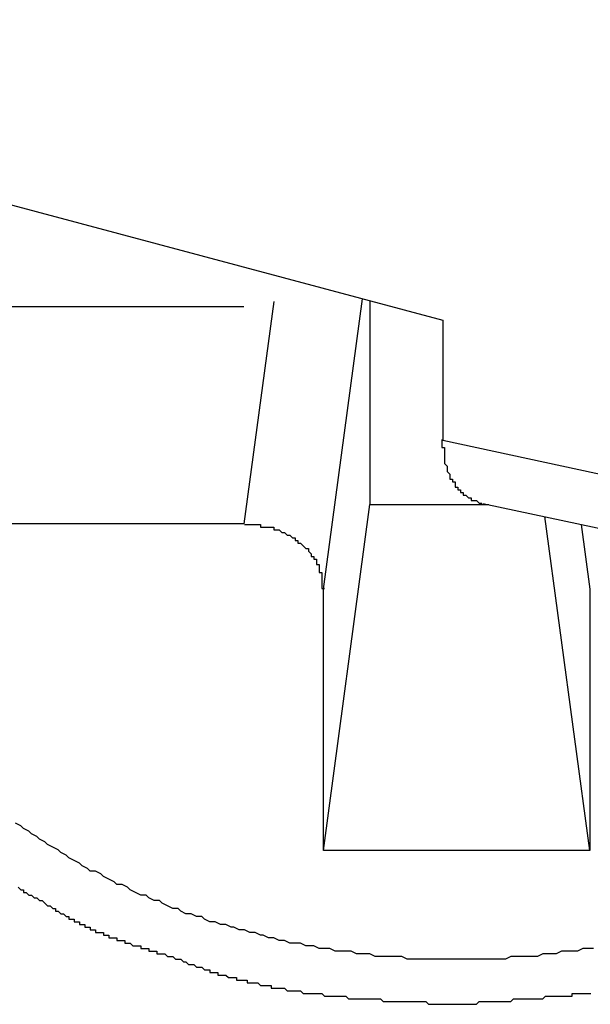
# Model space of a CAD drawing. Header units: millimetres. Extents: x 7187 to 8806, y -3756 to -2918.
# Tile 213 of 250: x 8535.13 to 8537.27, y -3312.69 to -3309. Entities that reach past the tile are written whole.
import ezdxf

# ---------------------------------------------------------------- set-up
doc = ezdxf.new("R2010")
doc.units = ezdxf.units.MM
doc.header["$LTSCALE"] = 3

msp = doc.modelspace()

# ---------------------------------------------------------------- linework, layer by layer
at = {"linetype": 'Continuous', "lineweight": 30}
for p, q in [((8532.5008, -3308.9997), (8536.7198, -3310.1278)), ((8534.3217, -3310.0756), (8535.9723, -3310.0756)), ((8536.0849, -3310.0575), (8535.9723, -3310.8921)), ((8536.2712, -3311.1361), (8536.4181, -3310.0471)), ((8536.4462, -3310.0546), (8536.4462, -3310.8195)), ((8536.7198, -3310.1278), (8536.7198, -3310.5781)), ((8536.7198, -3310.5781), (8538.254, -3310.9067)), ((8536.8704, -3310.8148), (8538.4046, -3311.1434)), ((8536.2712, -3312.1169), (8536.4462, -3310.8195)), ((8536.4462, -3310.8195), (8536.8922, -3310.8195)), ((8537.2712, -3312.1169), (8537.1023, -3310.8645)), ((8535.9723, -3310.8921), (8534.3217, -3310.8921)), ((8537.2385, -3310.8936), (8537.2712, -3311.1362)), ((8536.2712, -3312.1169), (8536.2712, -3311.1361)), ((8537.2712, -3311.1362), (8537.2712, -3312.1169)), ((8537.2712, -3312.1169), (8536.2712, -3312.1169))]:
    msp.add_line(p, q, dxfattribs=at)
for points in [[(8536.7156, -3310.5745, 0), (8536.7156, -3310.5845, 0), (8536.7156, -3310.5845, 0), (8536.7156, -3310.5845, 0), (8536.7156, -3310.5945, 0), (8536.7156, -3310.5945, 0), (8536.7156, -3310.5945, 0), (8536.7156, -3310.5945, 0), (8536.7156, -3310.6045, 0), (8536.7256, -3310.6045, 0), (8536.7256, -3310.6045, 0), (8536.7256, -3310.6145, 0), (8536.7256, -3310.6145, 0), (8536.7256, -3310.6145, 0), (8536.7256, -3310.6145, 0), (8536.7256, -3310.6245, 0), (8536.7256, -3310.6245, 0), (8536.7256, -3310.6245, 0), (8536.7256, -3310.6245, 0), (8536.7256, -3310.6345, 0), (8536.7256, -3310.6345, 0), (8536.7256, -3310.6345, 0), (8536.7256, -3310.6445, 0), (8536.7256, -3310.6445, 0), (8536.7256, -3310.6445, 0), (8536.7256, -3310.6445, 0), (8536.7256, -3310.6545, 0), (8536.7256, -3310.6545, 0), (8536.7256, -3310.6545, 0), (8536.7256, -3310.6545, 0), (8536.7256, -3310.6645, 0), (8536.7256, -3310.6645, 0), (8536.7256, -3310.6645, 0), (8536.7256, -3310.6645, 0), (8536.7356, -3310.6745, 0), (8536.7356, -3310.6745, 0), (8536.7356, -3310.6745, 0), (8536.7356, -3310.6745, 0), (8536.7356, -3310.6845, 0), (8536.7356, -3310.6845, 0), (8536.7356, -3310.6845, 0), (8536.7356, -3310.6845, 0), (8536.7356, -3310.6945, 0), (8536.7356, -3310.6945, 0), (8536.7356, -3310.6945, 0), (8536.7356, -3310.6945, 0), (8536.7356, -3310.6945, 0), (8536.7456, -3310.7045, 0), (8536.7456, -3310.7045, 0), (8536.7456, -3310.7045, 0), (8536.7456, -3310.7045, 0), (8536.7456, -3310.7145, 0), (8536.7456, -3310.7145, 0), (8536.7456, -3310.7145, 0), (8536.7456, -3310.7145, 0), (8536.7456, -3310.7145, 0), (8536.7456, -3310.7245, 0), (8536.7556, -3310.7245, 0), (8536.7556, -3310.7245, 0), (8536.7556, -3310.7245, 0), (8536.7556, -3310.7245, 0), (8536.7556, -3310.7345, 0), (8536.7556, -3310.7345, 0), (8536.7556, -3310.7345, 0), (8536.7556, -3310.7345, 0), (8536.7656, -3310.7345, 0), (8536.7656, -3310.7445, 0), (8536.7656, -3310.7445, 0), (8536.7656, -3310.7445, 0), (8536.7656, -3310.7445, 0), (8536.7656, -3310.7445, 0), (8536.7656, -3310.7545, 0), (8536.7656, -3310.7545, 0), (8536.7756, -3310.7545, 0), (8536.7756, -3310.7545, 0), (8536.7756, -3310.7545, 0), (8536.7756, -3310.7545, 0), (8536.7756, -3310.7645, 0), (8536.7756, -3310.7645, 0), (8536.7756, -3310.7645, 0), (8536.7856, -3310.7645, 0), (8536.7856, -3310.7645, 0), (8536.7856, -3310.7645, 0), (8536.7856, -3310.7745, 0), (8536.7856, -3310.7745, 0), (8536.7856, -3310.7745, 0), (8536.7856, -3310.7745, 0), (8536.7956, -3310.7745, 0), (8536.7956, -3310.7745, 0), (8536.7956, -3310.7745, 0), (8536.7956, -3310.7845, 0), (8536.7956, -3310.7845, 0), (8536.7956, -3310.7845, 0), (8536.8056, -3310.7845, 0), (8536.8056, -3310.7845, 0), (8536.8056, -3310.7845, 0), (8536.8056, -3310.7845, 0), (8536.8056, -3310.7845, 0), (8536.8156, -3310.7945, 0), (8536.8156, -3310.7945, 0), (8536.8156, -3310.7945, 0), (8536.8156, -3310.7945, 0), (8536.8156, -3310.7945, 0), (8536.8156, -3310.7945, 0), (8536.8256, -3310.7945, 0), (8536.8256, -3310.7945, 0), (8536.8256, -3310.7945, 0), (8536.8256, -3310.8045, 0), (8536.8256, -3310.8045, 0), (8536.8356, -3310.8045, 0), (8536.8356, -3310.8045, 0), (8536.8356, -3310.8045, 0), (8536.8356, -3310.8045, 0), (8536.8356, -3310.8045, 0), (8536.8456, -3310.8045, 0), (8536.8456, -3310.8045, 0), (8536.8456, -3310.8045, 0), (8536.8456, -3310.8045, 0), (8536.8456, -3310.8045, 0), (8536.8556, -3310.8145, 0), (8536.8556, -3310.8145, 0), (8536.8556, -3310.8145, 0), (8536.8556, -3310.8145, 0), (8536.8556, -3310.8145, 0), (8536.8656, -3310.8145, 0), (8536.8656, -3310.8145, 0), (8536.8656, -3310.8145, 0), (8536.8656, -3310.8145, 0), (8536.8656, -3310.8145, 0)], [(8535.9756, -3310.8945, 0), (8535.9756, -3310.8945, 0), (8535.9756, -3310.8945, 0), (8535.9756, -3310.8945, 0), (8535.9856, -3310.8945, 0), (8535.9856, -3310.8945, 0), (8535.9856, -3310.8945, 0), (8535.9856, -3310.8945, 0), (8535.9856, -3310.8945, 0), (8535.9956, -3310.8945, 0), (8535.9956, -3310.8945, 0), (8535.9956, -3310.8945, 0), (8535.9956, -3310.8945, 0), (8535.9956, -3310.8945, 0), (8536.0056, -3310.8945, 0), (8536.0056, -3310.8945, 0), (8536.0056, -3310.8945, 0), (8536.0056, -3310.8945, 0), (8536.0056, -3310.8945, 0), (8536.0156, -3310.8945, 0), (8536.0156, -3310.8945, 0), (8536.0156, -3310.8945, 0), (8536.0156, -3310.8945, 0), (8536.0156, -3310.8945, 0), (8536.0256, -3310.8945, 0), (8536.0256, -3310.8945, 0), (8536.0256, -3310.8945, 0), (8536.0256, -3310.8945, 0), (8536.0356, -3310.8945, 0), (8536.0356, -3310.8945, 0), (8536.0356, -3310.8945, 0), (8536.0356, -3310.9045, 0), (8536.0356, -3310.9045, 0), (8536.0456, -3310.9045, 0), (8536.0456, -3310.9045, 0), (8536.0456, -3310.9045, 0), (8536.0456, -3310.9045, 0), (8536.0456, -3310.9045, 0), (8536.0556, -3310.9045, 0), (8536.0556, -3310.9045, 0), (8536.0556, -3310.9045, 0), (8536.0556, -3310.9045, 0), (8536.0556, -3310.9045, 0), (8536.0656, -3310.9045, 0), (8536.0656, -3310.9045, 0), (8536.0656, -3310.9045, 0), (8536.0656, -3310.9045, 0), (8536.0656, -3310.9045, 0), (8536.0756, -3310.9045, 0), (8536.0756, -3310.9045, 0), (8536.0756, -3310.9045, 0), (8536.0756, -3310.9045, 0), (8536.0756, -3310.9045, 0), (8536.0856, -3310.9045, 0), (8536.0856, -3310.9145, 0), (8536.0856, -3310.9145, 0), (8536.0856, -3310.9145, 0), (8536.0856, -3310.9145, 0), (8536.0956, -3310.9145, 0), (8536.0956, -3310.9145, 0), (8536.0956, -3310.9145, 0), (8536.0956, -3310.9145, 0), (8536.0956, -3310.9145, 0), (8536.1056, -3310.9145, 0), (8536.1056, -3310.9145, 0), (8536.1056, -3310.9145, 0), (8536.1056, -3310.9145, 0), (8536.1056, -3310.9145, 0), (8536.1056, -3310.9145, 0), (8536.1156, -3310.9245, 0), (8536.1156, -3310.9245, 0), (8536.1156, -3310.9245, 0), (8536.1156, -3310.9245, 0), (8536.1156, -3310.9245, 0), (8536.1256, -3310.9245, 0), (8536.1256, -3310.9245, 0), (8536.1256, -3310.9245, 0), (8536.1256, -3310.9245, 0), (8536.1256, -3310.9245, 0), (8536.1256, -3310.9245, 0), (8536.1356, -3310.9345, 0), (8536.1356, -3310.9345, 0), (8536.1356, -3310.9345, 0), (8536.1356, -3310.9345, 0), (8536.1356, -3310.9345, 0), (8536.1456, -3310.9345, 0), (8536.1456, -3310.9345, 0), (8536.1456, -3310.9345, 0), (8536.1456, -3310.9345, 0), (8536.1456, -3310.9345, 0), (8536.1456, -3310.9345, 0), (8536.1556, -3310.9445, 0), (8536.1556, -3310.9445, 0), (8536.1556, -3310.9445, 0), (8536.1556, -3310.9445, 0), (8536.1556, -3310.9445, 0), (8536.1556, -3310.9445, 0), (8536.1656, -3310.9445, 0), (8536.1656, -3310.9445, 0), (8536.1656, -3310.9445, 0), (8536.1656, -3310.9545, 0), (8536.1656, -3310.9545, 0), (8536.1656, -3310.9545, 0), (8536.1656, -3310.9545, 0), (8536.1756, -3310.9545, 0), (8536.1756, -3310.9545, 0), (8536.1756, -3310.9545, 0), (8536.1756, -3310.9545, 0), (8536.1756, -3310.9645, 0), (8536.1756, -3310.9645, 0), (8536.1856, -3310.9645, 0), (8536.1856, -3310.9645, 0), (8536.1856, -3310.9645, 0), (8536.1856, -3310.9645, 0), (8536.1856, -3310.9645, 0), (8536.1856, -3310.9645, 0), (8536.1856, -3310.9645, 0), (8536.1956, -3310.9745, 0), (8536.1956, -3310.9745, 0), (8536.1956, -3310.9745, 0), (8536.1956, -3310.9745, 0), (8536.1956, -3310.9745, 0), (8536.1956, -3310.9745, 0), (8536.1956, -3310.9745, 0), (8536.2056, -3310.9845, 0), (8536.2056, -3310.9845, 0), (8536.2056, -3310.9845, 0), (8536.2056, -3310.9845, 0), (8536.2056, -3310.9845, 0), (8536.2056, -3310.9845, 0), (8536.2056, -3310.9845, 0), (8536.2156, -3310.9845, 0), (8536.2156, -3310.9945, 0), (8536.2156, -3310.9945, 0), (8536.2156, -3310.9945, 0), (8536.2156, -3310.9945, 0), (8536.2156, -3310.9945, 0), (8536.2156, -3310.9945, 0), (8536.2156, -3310.9945, 0), (8536.2256, -3311.0045, 0), (8536.2256, -3311.0045, 0), (8536.2256, -3311.0045, 0), (8536.2256, -3311.0045, 0), (8536.2256, -3311.0045, 0), (8536.2256, -3311.0045, 0), (8536.2256, -3311.0045, 0), (8536.2256, -3311.0145, 0), (8536.2256, -3311.0145, 0), (8536.2356, -3311.0145, 0), (8536.2356, -3311.0145, 0), (8536.2356, -3311.0145, 0), (8536.2356, -3311.0145, 0), (8536.2356, -3311.0145, 0), (8536.2356, -3311.0245, 0), (8536.2356, -3311.0245, 0), (8536.2356, -3311.0245, 0), (8536.2356, -3311.0245, 0), (8536.2356, -3311.0245, 0), (8536.2456, -3311.0245, 0), (8536.2456, -3311.0345, 0), (8536.2456, -3311.0345, 0), (8536.2456, -3311.0345, 0), (8536.2456, -3311.0345, 0), (8536.2456, -3311.0345, 0), (8536.2456, -3311.0345, 0), (8536.2456, -3311.0345, 0), (8536.2456, -3311.0445, 0), (8536.2456, -3311.0445, 0), (8536.2456, -3311.0445, 0), (8536.2456, -3311.0445, 0), (8536.2456, -3311.0445, 0), (8536.2556, -3311.0445, 0), (8536.2556, -3311.0545, 0), (8536.2556, -3311.0545, 0), (8536.2556, -3311.0545, 0), (8536.2556, -3311.0545, 0), (8536.2556, -3311.0545, 0), (8536.2556, -3311.0545, 0), (8536.2556, -3311.0645, 0), (8536.2556, -3311.0645, 0), (8536.2556, -3311.0645, 0), (8536.2556, -3311.0645, 0), (8536.2556, -3311.0645, 0), (8536.2556, -3311.0645, 0), (8536.2556, -3311.0745, 0), (8536.2556, -3311.0745, 0), (8536.2556, -3311.0745, 0), (8536.2556, -3311.0745, 0), (8536.2556, -3311.0745, 0), (8536.2656, -3311.0745, 0), (8536.2656, -3311.0845, 0), (8536.2656, -3311.0845, 0), (8536.2656, -3311.0845, 0), (8536.2656, -3311.0845, 0), (8536.2656, -3311.0845, 0), (8536.2656, -3311.0845, 0), (8536.2656, -3311.0945, 0), (8536.2656, -3311.0945, 0), (8536.2656, -3311.0945, 0), (8536.2656, -3311.0945, 0), (8536.2656, -3311.0945, 0), (8536.2656, -3311.0945, 0), (8536.2656, -3311.1045, 0), (8536.2656, -3311.1045, 0), (8536.2656, -3311.1045, 0), (8536.2656, -3311.1045, 0), (8536.2656, -3311.1045, 0), (8536.2656, -3311.1045, 0), (8536.2656, -3311.1145, 0), (8536.2656, -3311.1145, 0), (8536.2656, -3311.1145, 0), (8536.2656, -3311.1145, 0), (8536.2656, -3311.1145, 0), (8536.2656, -3311.1145, 0), (8536.2656, -3311.1245, 0), (8536.2656, -3311.1245, 0), (8536.2656, -3311.1245, 0), (8536.2656, -3311.1245, 0), (8536.2656, -3311.1245, 0), (8536.2656, -3311.1245, 0), (8536.2656, -3311.1345, 0), (8536.2756, -3311.1345, 0), (8536.2756, -3311.1345, 0), (8536.2756, -3311.1345, 0)], [(8537.2856, -3312.4845, 0), (8537.2656, -3312.4845, 0), (8537.2456, -3312.4845, 0), (8537.2256, -3312.4945, 0), (8537.2056, -3312.4945, 0), (8537.1856, -3312.4945, 0), (8537.1656, -3312.4945, 0), (8537.1456, -3312.5045, 0), (8537.1356, -3312.5045, 0), (8537.1156, -3312.5045, 0), (8537.0956, -3312.5045, 0), (8537.0756, -3312.5145, 0), (8537.0556, -3312.5145, 0), (8537.0356, -3312.5145, 0), (8537.0156, -3312.5145, 0), (8536.9956, -3312.5145, 0), (8536.9756, -3312.5145, 0), (8536.9556, -3312.5245, 0), (8536.9356, -3312.5245, 0), (8536.9156, -3312.5245, 0), (8536.8956, -3312.5245, 0), (8536.8756, -3312.5245, 0), (8536.8556, -3312.5245, 0), (8536.8356, -3312.5245, 0), (8536.8156, -3312.5245, 0), (8536.7956, -3312.5245, 0), (8536.7856, -3312.5245, 0), (8536.7656, -3312.5245, 0), (8536.7456, -3312.5245, 0), (8536.7256, -3312.5245, 0), (8536.7056, -3312.5245, 0), (8536.6856, -3312.5245, 0), (8536.6656, -3312.5245, 0), (8536.6456, -3312.5245, 0), (8536.6256, -3312.5245, 0), (8536.6056, -3312.5245, 0), (8536.5856, -3312.5245, 0), (8536.5656, -3312.5145, 0), (8536.5456, -3312.5145, 0), (8536.5256, -3312.5145, 0), (8536.5056, -3312.5145, 0), (8536.4856, -3312.5145, 0), (8536.4656, -3312.5145, 0), (8536.4456, -3312.5045, 0), (8536.4356, -3312.5045, 0), (8536.4156, -3312.5045, 0), (8536.3956, -3312.5045, 0), (8536.3756, -3312.4945, 0), (8536.3556, -3312.4945, 0), (8536.3356, -3312.4945, 0), (8536.3156, -3312.4945, 0), (8536.2956, -3312.4845, 0), (8536.2756, -3312.4845, 0), (8536.2556, -3312.4845, 0), (8536.2356, -3312.4745, 0), (8536.2156, -3312.4745, 0), (8536.2056, -3312.4745, 0), (8536.1856, -3312.4645, 0), (8536.1656, -3312.4645, 0), (8536.1456, -3312.4645, 0), (8536.1256, -3312.4545, 0), (8536.1056, -3312.4545, 0), (8536.0856, -3312.4445, 0), (8536.0656, -3312.4445, 0), (8536.0456, -3312.4345, 0), (8536.0356, -3312.4345, 0), (8536.0156, -3312.4245, 0), (8535.9956, -3312.4245, 0), (8535.9756, -3312.4145, 0), (8535.9556, -3312.4145, 0), (8535.9356, -3312.4045, 0), (8535.9256, -3312.4045, 0), (8535.9056, -3312.3945, 0), (8535.8856, -3312.3945, 0), (8535.8656, -3312.3845, 0), (8535.8456, -3312.3845, 0), (8535.8256, -3312.3745, 0), (8535.8156, -3312.3645, 0), (8535.7956, -3312.3645, 0), (8535.7756, -3312.3545, 0), (8535.7556, -3312.3545, 0), (8535.7356, -3312.3445, 0), (8535.7256, -3312.3345, 0), (8535.7056, -3312.3345, 0), (8535.6856, -3312.3245, 0), (8535.6656, -3312.3145, 0), (8535.6556, -3312.3045, 0), (8535.6356, -3312.3045, 0), (8535.6156, -3312.2945, 0), (8535.6056, -3312.2845, 0), (8535.5856, -3312.2845, 0), (8535.5656, -3312.2745, 0), (8535.5456, -3312.2645, 0), (8535.5356, -3312.2545, 0), (8535.5156, -3312.2445, 0), (8535.4956, -3312.2445, 0), (8535.4856, -3312.2345, 0), (8535.4656, -3312.2245, 0), (8535.4456, -3312.2145, 0), (8535.4356, -3312.2045, 0), (8535.4156, -3312.1945, 0), (8535.3956, -3312.1945, 0), (8535.3856, -3312.1845, 0), (8535.3656, -3312.1745, 0), (8535.3556, -3312.1645, 0), (8535.3356, -3312.1545, 0), (8535.3156, -3312.1445, 0), (8535.3056, -3312.1345, 0), (8535.2856, -3312.1245, 0), (8535.2756, -3312.1145, 0), (8535.2556, -3312.1045, 0), (8535.2356, -3312.0945, 0), (8535.2256, -3312.0845, 0), (8535.2056, -3312.0745, 0), (8535.1956, -3312.0645, 0), (8535.1756, -3312.0545, 0), (8535.1656, -3312.0445, 0), (8535.1456, -3312.0345, 0), (8535.1356, -3312.0245, 0), (8535.1156, -3312.0145, 0)], [(8535.1256, -3312.2545, 0), (8535.1356, -3312.2645, 0), (8535.1456, -3312.2645, 0), (8535.1456, -3312.2745, 0), (8535.1556, -3312.2745, 0), (8535.1656, -3312.2845, 0), (8535.1756, -3312.2845, 0), (8535.1856, -3312.2945, 0), (8535.1956, -3312.2945, 0), (8535.2056, -3312.3045, 0), (8535.2156, -3312.3045, 0), (8535.2256, -3312.3145, 0), (8535.2356, -3312.3245, 0), (8535.2456, -3312.3245, 0), (8535.2556, -3312.3345, 0), (8535.2656, -3312.3345, 0), (8535.2656, -3312.3445, 0), (8535.2756, -3312.3445, 0), (8535.2856, -3312.3545, 0)], [(8535.2856, -3312.3545, 0), (8535.2956, -3312.3545, 0), (8535.2956, -3312.3545, 0), (8535.2956, -3312.3545, 0), (8535.2956, -3312.3545, 0), (8535.2956, -3312.3545, 0), (8535.3056, -3312.3645, 0), (8535.3056, -3312.3645, 0), (8535.3056, -3312.3645, 0), (8535.3056, -3312.3645, 0), (8535.3156, -3312.3645, 0), (8535.3156, -3312.3645, 0), (8535.3156, -3312.3645, 0), (8535.3156, -3312.3745, 0), (8535.3256, -3312.3745, 0), (8535.3256, -3312.3745, 0), (8535.3256, -3312.3745, 0), (8535.3256, -3312.3745, 0), (8535.3356, -3312.3745, 0), (8535.3356, -3312.3745, 0), (8535.3356, -3312.3845, 0), (8535.3356, -3312.3845, 0), (8535.3456, -3312.3845, 0), (8535.3456, -3312.3845, 0), (8535.3456, -3312.3845, 0), (8535.3456, -3312.3845, 0), (8535.3556, -3312.3845, 0), (8535.3556, -3312.3845, 0), (8535.3556, -3312.3945, 0), (8535.3556, -3312.3945, 0), (8535.3656, -3312.3945, 0), (8535.3656, -3312.3945, 0), (8535.3656, -3312.3945, 0), (8535.3656, -3312.3945, 0), (8535.3756, -3312.3945, 0), (8535.3756, -3312.3945, 0), (8535.3756, -3312.4045, 0), (8535.3756, -3312.4045, 0), (8535.3856, -3312.4045, 0), (8535.3856, -3312.4045, 0), (8535.3856, -3312.4045, 0), (8535.3856, -3312.4045, 0), (8535.3956, -3312.4045, 0), (8535.3956, -3312.4045, 0), (8535.3956, -3312.4145, 0), (8535.3956, -3312.4145, 0), (8535.4056, -3312.4145, 0), (8535.4056, -3312.4145, 0), (8535.4056, -3312.4145, 0), (8535.4056, -3312.4145, 0), (8535.4156, -3312.4145, 0), (8535.4156, -3312.4145, 0), (8535.4156, -3312.4145, 0), (8535.4156, -3312.4245, 0), (8535.4256, -3312.4245, 0), (8535.4256, -3312.4245, 0), (8535.4256, -3312.4245, 0), (8535.4256, -3312.4245, 0), (8535.4356, -3312.4245, 0), (8535.4356, -3312.4245, 0), (8535.4356, -3312.4245, 0), (8535.4456, -3312.4245, 0), (8535.4456, -3312.4345, 0), (8535.4456, -3312.4345, 0), (8535.4456, -3312.4345, 0), (8535.4556, -3312.4345, 0), (8535.4556, -3312.4345, 0), (8535.4556, -3312.4345, 0), (8535.4556, -3312.4345, 0), (8535.4656, -3312.4345, 0), (8535.4656, -3312.4345, 0), (8535.4656, -3312.4445, 0), (8535.4656, -3312.4445, 0), (8535.4756, -3312.4445, 0), (8535.4756, -3312.4445, 0), (8535.4756, -3312.4445, 0), (8535.4856, -3312.4445, 0), (8535.4856, -3312.4445, 0), (8535.4856, -3312.4445, 0), (8535.4856, -3312.4445, 0), (8535.4956, -3312.4445, 0), (8535.4956, -3312.4545, 0), (8535.4956, -3312.4545, 0), (8535.4956, -3312.4545, 0), (8535.5056, -3312.4545, 0), (8535.5056, -3312.4545, 0), (8535.5056, -3312.4545, 0), (8535.5056, -3312.4545, 0), (8535.5156, -3312.4545, 0), (8535.5156, -3312.4545, 0), (8535.5156, -3312.4545, 0), (8535.5256, -3312.4545, 0), (8535.5256, -3312.4645, 0), (8535.5256, -3312.4645, 0), (8535.5256, -3312.4645, 0), (8535.5356, -3312.4645, 0), (8535.5356, -3312.4645, 0), (8535.5356, -3312.4645, 0), (8535.5356, -3312.4645, 0), (8535.5456, -3312.4645, 0), (8535.5456, -3312.4645, 0), (8535.5456, -3312.4645, 0), (8535.5556, -3312.4745, 0), (8535.5556, -3312.4745, 0), (8535.5556, -3312.4745, 0), (8535.5556, -3312.4745, 0), (8535.5656, -3312.4745, 0), (8535.5656, -3312.4745, 0), (8535.5656, -3312.4745, 0), (8535.5756, -3312.4745, 0), (8535.5756, -3312.4745, 0), (8535.5756, -3312.4745, 0), (8535.5756, -3312.4745, 0), (8535.5856, -3312.4745, 0), (8535.5856, -3312.4845, 0), (8535.5856, -3312.4845, 0), (8535.5856, -3312.4845, 0), (8535.5956, -3312.4845, 0), (8535.5956, -3312.4845, 0), (8535.5956, -3312.4845, 0), (8535.6056, -3312.4845, 0), (8535.6056, -3312.4845, 0), (8535.6056, -3312.4845, 0), (8535.6056, -3312.4845, 0), (8535.6156, -3312.4845, 0), (8535.6156, -3312.4945, 0), (8535.6156, -3312.4945, 0), (8535.6256, -3312.4945, 0), (8535.6256, -3312.4945, 0), (8535.6256, -3312.4945, 0), (8535.6256, -3312.4945, 0), (8535.6356, -3312.4945, 0), (8535.6356, -3312.4945, 0), (8535.6356, -3312.4945, 0), (8535.6356, -3312.4945, 0), (8535.6456, -3312.4945, 0), (8535.6456, -3312.4945, 0), (8535.6456, -3312.5045, 0), (8535.6556, -3312.5045, 0), (8535.6556, -3312.5045, 0), (8535.6556, -3312.5045, 0), (8535.6556, -3312.5045, 0), (8535.6656, -3312.5045, 0), (8535.6656, -3312.5045, 0), (8535.6656, -3312.5045, 0), (8535.6756, -3312.5045, 0), (8535.6756, -3312.5045, 0), (8535.6756, -3312.5045, 0), (8535.6756, -3312.5045, 0), (8535.6856, -3312.5145, 0), (8535.6856, -3312.5145, 0), (8535.6856, -3312.5145, 0), (8535.6956, -3312.5145, 0), (8535.6956, -3312.5145, 0), (8535.6956, -3312.5145, 0), (8535.6956, -3312.5145, 0), (8535.7056, -3312.5145, 0), (8535.7056, -3312.5145, 0), (8535.7056, -3312.5145, 0), (8535.7056, -3312.5145, 0)], [(8535.7056, -3312.5145, 0), (8535.7156, -3312.5245, 0), (8535.7256, -3312.5245, 0), (8535.7256, -3312.5245, 0), (8535.7356, -3312.5245, 0), (8535.7456, -3312.5345, 0), (8535.7456, -3312.5345, 0), (8535.7556, -3312.5345, 0), (8535.7556, -3312.5345, 0), (8535.7656, -3312.5445, 0), (8535.7756, -3312.5445, 0), (8535.7756, -3312.5445, 0), (8535.7856, -3312.5445, 0), (8535.7956, -3312.5545, 0), (8535.7956, -3312.5545, 0), (8535.8056, -3312.5545, 0), (8535.8056, -3312.5545, 0), (8535.8156, -3312.5545, 0), (8535.8256, -3312.5645, 0), (8535.8256, -3312.5645, 0), (8535.8356, -3312.5645, 0), (8535.8456, -3312.5645, 0), (8535.8456, -3312.5745, 0), (8535.8556, -3312.5745, 0), (8535.8556, -3312.5745, 0), (8535.8656, -3312.5745, 0), (8535.8756, -3312.5745, 0), (8535.8756, -3312.5845, 0), (8535.8856, -3312.5845, 0), (8535.8956, -3312.5845, 0), (8535.8956, -3312.5845, 0), (8535.9056, -3312.5845, 0), (8535.9156, -3312.5945, 0), (8535.9156, -3312.5945, 0), (8535.9256, -3312.5945, 0), (8535.9256, -3312.5945, 0), (8535.9356, -3312.5945, 0), (8535.9456, -3312.5945, 0), (8535.9456, -3312.6045, 0), (8535.9556, -3312.6045, 0), (8535.9656, -3312.6045, 0), (8535.9656, -3312.6045, 0), (8535.9756, -3312.6045, 0), (8535.9856, -3312.6045, 0), (8535.9856, -3312.6145, 0), (8535.9956, -3312.6145, 0), (8536.0056, -3312.6145, 0), (8536.0056, -3312.6145, 0), (8536.0156, -3312.6145, 0), (8536.0256, -3312.6145, 0), (8536.0256, -3312.6145, 0), (8536.0356, -3312.6245, 0), (8536.0356, -3312.6245, 0), (8536.0456, -3312.6245, 0), (8536.0556, -3312.6245, 0), (8536.0556, -3312.6245, 0), (8536.0656, -3312.6245, 0), (8536.0756, -3312.6245, 0), (8536.0756, -3312.6345, 0), (8536.0856, -3312.6345, 0), (8536.0956, -3312.6345, 0), (8536.0956, -3312.6345, 0), (8536.1056, -3312.6345, 0), (8536.1156, -3312.6345, 0), (8536.1156, -3312.6345, 0), (8536.1256, -3312.6345, 0), (8536.1356, -3312.6445, 0), (8536.1356, -3312.6445, 0), (8536.1456, -3312.6445, 0), (8536.1556, -3312.6445, 0), (8536.1556, -3312.6445, 0), (8536.1656, -3312.6445, 0), (8536.1756, -3312.6445, 0), (8536.1756, -3312.6445, 0), (8536.1856, -3312.6445, 0), (8536.1956, -3312.6545, 0), (8536.1956, -3312.6545, 0), (8536.2056, -3312.6545, 0), (8536.2156, -3312.6545, 0), (8536.2156, -3312.6545, 0), (8536.2256, -3312.6545, 0), (8536.2356, -3312.6545, 0), (8536.2356, -3312.6545, 0), (8536.2456, -3312.6545, 0), (8536.2556, -3312.6545, 0), (8536.2656, -3312.6545, 0), (8536.2656, -3312.6545, 0), (8536.2756, -3312.6645, 0), (8536.2856, -3312.6645, 0), (8536.2856, -3312.6645, 0), (8536.2956, -3312.6645, 0), (8536.3056, -3312.6645, 0), (8536.3056, -3312.6645, 0), (8536.3156, -3312.6645, 0), (8536.3256, -3312.6645, 0), (8536.3256, -3312.6645, 0), (8536.3356, -3312.6645, 0), (8536.3456, -3312.6645, 0), (8536.3456, -3312.6645, 0), (8536.3556, -3312.6645, 0), (8536.3656, -3312.6745, 0), (8536.3656, -3312.6745, 0), (8536.3756, -3312.6745, 0), (8536.3856, -3312.6745, 0), (8536.3856, -3312.6745, 0), (8536.3956, -3312.6745, 0), (8536.4056, -3312.6745, 0), (8536.4156, -3312.6745, 0), (8536.4156, -3312.6745, 0), (8536.4256, -3312.6745, 0), (8536.4356, -3312.6745, 0), (8536.4356, -3312.6745, 0), (8536.4456, -3312.6745, 0), (8536.4556, -3312.6745, 0), (8536.4556, -3312.6745, 0), (8536.4656, -3312.6745, 0), (8536.4756, -3312.6745, 0), (8536.4756, -3312.6745, 0), (8536.4856, -3312.6745, 0), (8536.4956, -3312.6845, 0), (8536.4956, -3312.6845, 0), (8536.5056, -3312.6845, 0), (8536.5156, -3312.6845, 0), (8536.5256, -3312.6845, 0), (8536.5256, -3312.6845, 0), (8536.5356, -3312.6845, 0), (8536.5456, -3312.6845, 0), (8536.5456, -3312.6845, 0), (8536.5556, -3312.6845, 0), (8536.5656, -3312.6845, 0), (8536.5656, -3312.6845, 0), (8536.5756, -3312.6845, 0), (8536.5856, -3312.6845, 0), (8536.5856, -3312.6845, 0), (8536.5956, -3312.6845, 0), (8536.6056, -3312.6845, 0), (8536.6156, -3312.6845, 0), (8536.6156, -3312.6845, 0), (8536.6256, -3312.6845, 0), (8536.6356, -3312.6845, 0), (8536.6356, -3312.6845, 0), (8536.6456, -3312.6845, 0), (8536.6556, -3312.6845, 0), (8536.6556, -3312.6845, 0), (8536.6656, -3312.6945, 0), (8536.6756, -3312.6945, 0), (8536.6856, -3312.6945, 0), (8536.6856, -3312.6945, 0), (8536.6956, -3312.6945, 0), (8536.7056, -3312.6945, 0), (8536.7056, -3312.6945, 0), (8536.7156, -3312.6945, 0), (8536.7256, -3312.6945, 0), (8536.7256, -3312.6945, 0), (8536.7356, -3312.6945, 0), (8536.7456, -3312.6945, 0), (8536.7456, -3312.6945, 0), (8536.7556, -3312.6945, 0), (8536.7656, -3312.6945, 0), (8536.7756, -3312.6945, 0)], [(8536.7756, -3312.6945, 0), (8536.7756, -3312.6945, 0), (8536.7856, -3312.6945, 0), (8536.7956, -3312.6945, 0), (8536.8056, -3312.6945, 0), (8536.8156, -3312.6945, 0), (8536.8156, -3312.6945, 0), (8536.8256, -3312.6945, 0), (8536.8356, -3312.6945, 0), (8536.8456, -3312.6945, 0), (8536.8556, -3312.6845, 0), (8536.8556, -3312.6845, 0), (8536.8656, -3312.6845, 0), (8536.8756, -3312.6845, 0), (8536.8856, -3312.6845, 0), (8536.8956, -3312.6845, 0), (8536.8956, -3312.6845, 0), (8536.9056, -3312.6845, 0), (8536.9156, -3312.6845, 0), (8536.9256, -3312.6845, 0), (8536.9356, -3312.6845, 0), (8536.9356, -3312.6845, 0), (8536.9456, -3312.6845, 0), (8536.9556, -3312.6845, 0), (8536.9656, -3312.6845, 0), (8536.9756, -3312.6845, 0), (8536.9756, -3312.6845, 0), (8536.9856, -3312.6745, 0), (8536.9956, -3312.6745, 0), (8537.0056, -3312.6745, 0), (8537.0156, -3312.6745, 0), (8537.0156, -3312.6745, 0), (8537.0256, -3312.6745, 0), (8537.0356, -3312.6745, 0), (8537.0456, -3312.6745, 0), (8537.0556, -3312.6745, 0), (8537.0556, -3312.6745, 0), (8537.0656, -3312.6745, 0), (8537.0756, -3312.6745, 0), (8537.0856, -3312.6745, 0), (8537.0956, -3312.6745, 0), (8537.0956, -3312.6745, 0), (8537.1056, -3312.6645, 0), (8537.1156, -3312.6645, 0), (8537.1256, -3312.6645, 0), (8537.1256, -3312.6645, 0), (8537.1356, -3312.6645, 0), (8537.1456, -3312.6645, 0), (8537.1556, -3312.6645, 0), (8537.1656, -3312.6645, 0), (8537.1656, -3312.6645, 0), (8537.1756, -3312.6645, 0), (8537.1856, -3312.6645, 0), (8537.1956, -3312.6645, 0), (8537.2056, -3312.6645, 0), (8537.2056, -3312.6545, 0), (8537.2156, -3312.6545, 0), (8537.2256, -3312.6545, 0), (8537.2356, -3312.6545, 0), (8537.2456, -3312.6545, 0), (8537.2456, -3312.6545, 0), (8537.2556, -3312.6545, 0), (8537.2656, -3312.6545, 0), (8537.2756, -3312.6545, 0)]]:
    msp.add_polyline3d(points, dxfattribs=at)

doc.saveas('drawing.dxf')
